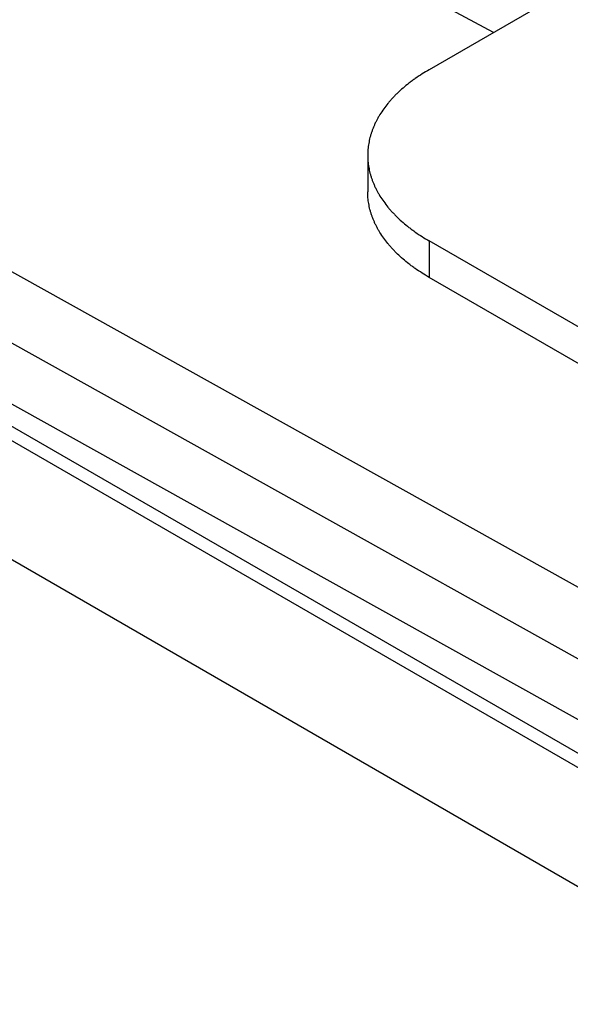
# Model space of a CAD drawing. Header units: inches. Extents: x 0 to 22, y 0 to 25.8.
# Tile 69 of 80: x 7.478 to 7.872, y 24.676 to 25.38. Entities that reach past the tile are written whole.
import ezdxf

# ---------------------------------------------------------------- set-up
doc = ezdxf.new("R2010")
doc.units = ezdxf.units.IN
doc.header["$LTSCALE"] = 1.21
doc.header["$MEASUREMENT"] = 0
doc.layers.get('0').update_dxf_attribs({"linetype": 'CONTINUOUS'})

msp = doc.modelspace()

# ---------------------------------------------------------------- linework, layer by layer
at = {"color": 6, "linetype": 'CONTINUOUS'}
for p, q in [((7.81734, 25.37109), (7.36291, 25.61546)), ((7.98334, 25.46693), (7.77121, 25.34445)), ((8.11845, 24.83993), (7.05045, 25.43505)), ((8.1014, 24.79825), (7.00573, 25.40878)), ((8.11831, 24.74531), (6.98714, 25.37562)), ((8.12156, 24.71438), (7.0268, 25.34648)), ((8.12777, 24.70065), (7.03301, 25.33275)), ((7.72727, 25.28321), (7.72727, 25.25708)), ((7.03971, 25.24383), (8.37967, 24.47016)), ((7.77121, 25.22197), (7.77121, 25.19584)), ((8.22446, 24.96026), (7.77121, 25.22197)), ((8.22446, 24.93414), (7.77121, 25.19584))]:
    msp.add_line(p, q, dxfattribs=at)
for points, knots in [([(7.77121, 25.34445), (7.7695, 25.34346), (7.76615, 25.34143), (7.76212, 25.33874), (7.75903, 25.33651), (7.75607, 25.33427), (7.75256, 25.33139), (7.74925, 25.32838), (7.74676, 25.32591), (7.74499, 25.32405), (7.74329, 25.32216), (7.74115, 25.31963), (7.73868, 25.31642), (7.73645, 25.31309), (7.73484, 25.31039), (7.73373, 25.30836), (7.7327, 25.30632), (7.73176, 25.30426), (7.73091, 25.3022), (7.73015, 25.30011), (7.72947, 25.29802), (7.72888, 25.29592), (7.72839, 25.29382), (7.72798, 25.2917), (7.72767, 25.28958), (7.72744, 25.28746), (7.7273, 25.28533), (7.72727, 25.28392), (7.72727, 25.28321)], [0, 0, 0, 0, 0.075184, 0.148513, 0.184467, 0.219937, 0.289407, 0.356944, 0.390003, 0.422597, 0.454734, 0.486424, 0.548499, 0.608935, 0.638581, 0.667867, 0.696812, 0.72544, 0.753773, 0.781837, 0.809657, 0.83726, 0.864675, 0.891933, 0.919062, 0.946095, 0.973064, 1, 1, 1, 1]), ([(7.72727, 25.28321), (7.72727, 25.2825), (7.7273, 25.28108), (7.72744, 25.27896), (7.72767, 25.27683), (7.72798, 25.27471), (7.72839, 25.2726), (7.72888, 25.27049), (7.72947, 25.26839), (7.73015, 25.2663), (7.73091, 25.26422), (7.73176, 25.26215), (7.7327, 25.26009), (7.73373, 25.25805), (7.73484, 25.25603), (7.73645, 25.25333), (7.73868, 25.25), (7.74115, 25.24678), (7.74329, 25.24425), (7.74499, 25.24236), (7.74676, 25.2405), (7.74925, 25.23804), (7.75256, 25.23502), (7.75607, 25.23215), (7.75903, 25.22991), (7.76212, 25.22768), (7.76615, 25.22498), (7.7695, 25.22296), (7.77121, 25.22197)], [0, 0, 0, 0, 0.026936, 0.053905, 0.080938, 0.108067, 0.135325, 0.16274, 0.190343, 0.218163, 0.246227, 0.27456, 0.303188, 0.332133, 0.361419, 0.391065, 0.451501, 0.513576, 0.545266, 0.577403, 0.609997, 0.643056, 0.710593, 0.780063, 0.815533, 0.851487, 0.924816, 1, 1, 1, 1]), ([(7.77121, 25.19584), (7.7695, 25.19683), (7.76615, 25.19885), (7.76212, 25.20155), (7.75903, 25.20378), (7.75607, 25.20602), (7.75256, 25.2089), (7.74925, 25.21191), (7.74676, 25.21437), (7.74499, 25.21624), (7.74329, 25.21812), (7.74115, 25.22065), (7.73868, 25.22387), (7.73645, 25.2272), (7.73484, 25.2299), (7.73373, 25.23193), (7.7327, 25.23397), (7.73176, 25.23602), (7.73091, 25.23809), (7.73015, 25.24017), (7.72947, 25.24226), (7.72888, 25.24436), (7.72839, 25.24647), (7.72798, 25.24859), (7.72767, 25.2507), (7.72744, 25.25283), (7.7273, 25.25495), (7.72727, 25.25637), (7.72727, 25.25708)], [0, 0, 0, 0, 0.075184, 0.148513, 0.184467, 0.219937, 0.289407, 0.356944, 0.390003, 0.422597, 0.454734, 0.486424, 0.548499, 0.608935, 0.638581, 0.667867, 0.696812, 0.72544, 0.753773, 0.781837, 0.809657, 0.83726, 0.864675, 0.891933, 0.919062, 0.946095, 0.973064, 1, 1, 1, 1])]:
    msp.add_open_spline(points, degree=3, knots=knots, dxfattribs=at)

doc.saveas('drawing.dxf')
